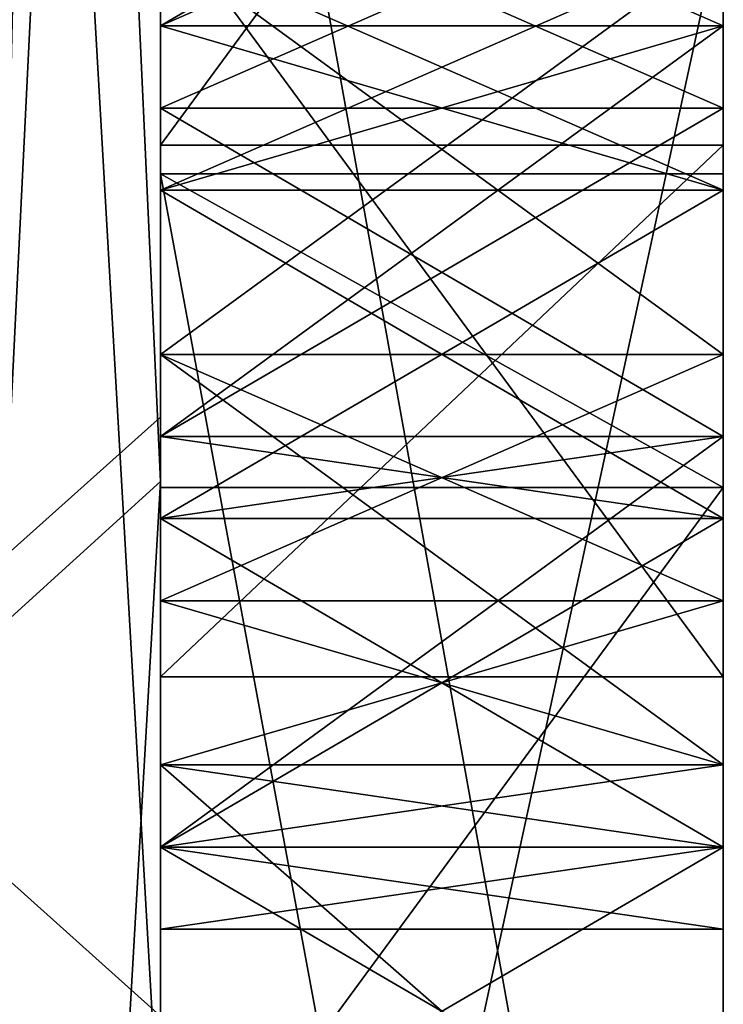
# Model space of a CAD drawing. Header units: millimetres. Extents: x -20 to 172, y -100 to 100.
# Tile 187 of 256: x -0.25 to 1, y 70.03 to 71.78. Entities that reach past the tile are written whole.
import ezdxf

# ---------------------------------------------------------------- set-up
doc = ezdxf.new("R2010")
doc.units = ezdxf.units.MM
doc.header["$LTSCALE"] = 37.722908
for name, color, linetype in [('1002', 7, 'CONTINUOUS'), ('1003', 7, 'CONTINUOUS'), ('1004', 7, 'CONTINUOUS'), ('1005', 7, 'CONTINUOUS'), ('1006', 7, 'CONTINUOUS'), ('1007', 7, 'CONTINUOUS'), ('1008', 7, 'CONTINUOUS'), ('1009', 7, 'CONTINUOUS'), ('1010', 7, 'CONTINUOUS'), ('1011', 7, 'CONTINUOUS'), ('1012', 7, 'CONTINUOUS'), ('1023', 7, 'CONTINUOUS'), ('1024', 7, 'CONTINUOUS'), ('1025', 7, 'CONTINUOUS'), ('1026', 7, 'CONTINUOUS'), ('1027', 7, 'CONTINUOUS'), ('1028', 7, 'CONTINUOUS'), ('1029', 7, 'CONTINUOUS'), ('105', 7, 'CONTINUOUS'), ('11', 7, 'CONTINUOUS'), ('257', 7, 'CONTINUOUS'), ('258', 7, 'CONTINUOUS'), ('259', 7, 'CONTINUOUS'), ('264', 7, 'CONTINUOUS'), ('266', 7, 'CONTINUOUS'), ('267', 7, 'CONTINUOUS'), ('268', 7, 'CONTINUOUS'), ('269', 7, 'CONTINUOUS'), ('28', 7, 'CONTINUOUS'), ('29', 7, 'CONTINUOUS'), ('627', 7, 'CONTINUOUS'), ('628', 7, 'CONTINUOUS'), ('675', 7, 'CONTINUOUS'), ('676', 7, 'CONTINUOUS'), ('677', 7, 'CONTINUOUS'), ('678', 7, 'CONTINUOUS'), ('679', 7, 'CONTINUOUS'), ('680', 7, 'CONTINUOUS'), ('864', 7, 'CONTINUOUS'), ('865', 7, 'CONTINUOUS'), ('870', 7, 'CONTINUOUS'), ('871', 7, 'CONTINUOUS'), ('895', 7, 'CONTINUOUS'), ('899', 7, 'CONTINUOUS'), ('900', 7, 'CONTINUOUS'), ('901', 7, 'CONTINUOUS'), ('902', 7, 'CONTINUOUS'), ('913', 7, 'CONTINUOUS'), ('914', 7, 'CONTINUOUS'), ('915', 7, 'CONTINUOUS'), ('916', 7, 'CONTINUOUS'), ('917', 7, 'CONTINUOUS'), ('919', 7, 'CONTINUOUS'), ('920', 7, 'CONTINUOUS'), ('921', 7, 'CONTINUOUS'), ('922', 7, 'CONTINUOUS'), ('923', 7, 'CONTINUOUS'), ('924', 7, 'CONTINUOUS'), ('925', 7, 'CONTINUOUS'), ('926', 7, 'CONTINUOUS'), ('927', 7, 'CONTINUOUS'), ('928', 7, 'CONTINUOUS'), ('929', 7, 'CONTINUOUS'), ('930', 7, 'CONTINUOUS'), ('931', 7, 'CONTINUOUS'), ('932', 7, 'CONTINUOUS')]:
    doc.layers.add(name, color=color, linetype=linetype)

msp = doc.modelspace()

# ---------------------------------------------------------------- linework, layer by layer
at = {"layer": '1002', "color": 250, "linetype": 'Continuous', "true_color": 0x323232}
for points in [[(0, 71.9103, 8.8511), (0, 71.1812, 8.4043), (1, 71.1812, 8.4043), (0, 71.9103, 8.8511)], [(0, 71.9103, 8.8511), (1, 71.1812, 8.4043), (1, 71.9103, 8.8511), (0, 71.9103, 8.8511)]]:
    msp.add_3dface(points, dxfattribs=at)
at = {"layer": '1003', "color": 250, "linetype": 'Continuous', "true_color": 0x323232}
for points in [[(0, 71.1812, 8.4043), (0, 70.7437, 7.9574), (1, 70.7437, 7.9574), (0, 71.1812, 8.4043)], [(0, 71.1812, 8.4043), (1, 70.7437, 7.9574), (1, 71.1812, 8.4043), (0, 71.1812, 8.4043)]]:
    msp.add_3dface(points, dxfattribs=at)
at = {"layer": '1004', "color": 250, "linetype": 'Continuous', "true_color": 0x323232}
for points in [[(0, 70.7437, 7.9574), (0, 70.452, 7.3617), (1, 70.452, 7.3617), (0, 70.7437, 7.9574)], [(0, 70.7437, 7.9574), (1, 70.452, 7.3617), (1, 70.7437, 7.9574), (0, 70.7437, 7.9574)]]:
    msp.add_3dface(points, dxfattribs=at)
at = {"layer": '1005', "color": 250, "linetype": 'Continuous', "true_color": 0x323232}
for points in [[(0, 70.452, 7.3617), (0, 70.3062, 6.9149), (1, 70.3062, 6.9149), (0, 70.452, 7.3617)], [(0, 70.452, 7.3617), (1, 70.3062, 6.9149), (1, 70.452, 7.3617), (0, 70.452, 7.3617)]]:
    msp.add_3dface(points, dxfattribs=at)
at = {"layer": '1006', "color": 250, "linetype": 'Continuous', "true_color": 0x323232}
for points in [[(0, 70.3062, 6.9149), (0, 70.1603, 6.1702), (1, 70.1603, 6.1702), (0, 70.3062, 6.9149)], [(0, 70.3062, 6.9149), (1, 70.1603, 6.1702), (1, 70.3062, 6.9149), (0, 70.3062, 6.9149)]]:
    msp.add_3dface(points, dxfattribs=at)
at = {"layer": '1007', "color": 250, "linetype": 'Continuous', "true_color": 0x323232}
for points in [[(0, 70.1603, 6.1702), (0, 70.1603, 4.8298), (1, 70.1603, 6.1702), (0, 70.1603, 6.1702)], [(0, 70.1603, 4.8298), (1, 70.1603, 4.8298), (1, 70.1603, 6.1702), (0, 70.1603, 4.8298)]]:
    msp.add_3dface(points, dxfattribs=at)
at = {"layer": '1008', "color": 250, "linetype": 'Continuous', "true_color": 0x323232}
for points in [[(0, 70.1603, 4.8298), (0, 70.3062, 4.0851), (1, 70.3062, 4.0851), (0, 70.1603, 4.8298)], [(0, 70.1603, 4.8298), (1, 70.3062, 4.0851), (1, 70.1603, 4.8298), (0, 70.1603, 4.8298)]]:
    msp.add_3dface(points, dxfattribs=at)
at = {"layer": '1009', "color": 250, "linetype": 'Continuous', "true_color": 0x323232}
for points in [[(0, 70.3062, 4.0851), (0, 70.452, 3.6383), (1, 70.452, 3.6383), (0, 70.3062, 4.0851)], [(0, 70.3062, 4.0851), (1, 70.452, 3.6383), (1, 70.3062, 4.0851), (0, 70.3062, 4.0851)]]:
    msp.add_3dface(points, dxfattribs=at)
at = {"layer": '1010', "color": 250, "linetype": 'Continuous', "true_color": 0x323232}
for points in [[(0, 70.452, 3.6383), (0, 70.7437, 3.0426), (1, 70.7437, 3.0426), (0, 70.452, 3.6383)], [(0, 70.452, 3.6383), (1, 70.7437, 3.0426), (1, 70.452, 3.6383), (0, 70.452, 3.6383)]]:
    msp.add_3dface(points, dxfattribs=at)
at = {"layer": '1011', "color": 250, "linetype": 'Continuous', "true_color": 0x323232}
for points in [[(0, 70.7437, 3.0426), (0, 71.1812, 2.5957), (1, 71.1812, 2.5957), (0, 70.7437, 3.0426)], [(0, 70.7437, 3.0426), (1, 71.1812, 2.5957), (1, 70.7437, 3.0426), (0, 70.7437, 3.0426)]]:
    msp.add_3dface(points, dxfattribs=at)
at = {"layer": '1012', "color": 250, "linetype": 'Continuous', "true_color": 0x323232}
for points in [[(0, 71.1812, 2.5957), (0, 71.9103, 2.1489), (1, 71.9103, 2.1489), (0, 71.1812, 2.5957)], [(0, 71.1812, 2.5957), (1, 71.9103, 2.1489), (1, 71.1812, 2.5957), (0, 71.1812, 2.5957)]]:
    msp.add_3dface(points, dxfattribs=at)
at = {"layer": '1023', "color": 250, "linetype": 'Continuous', "true_color": 0x323232}
for points in [[(0, 72.0562, 2.8936), (0, 71.6187, 3.1915), (1, 71.6187, 3.1915), (0, 72.0562, 2.8936)], [(0, 72.0562, 2.8936), (1, 71.6187, 3.1915), (1, 72.0562, 2.8936), (0, 72.0562, 2.8936)]]:
    msp.add_3dface(points, dxfattribs=at)
at = {"layer": '1024', "color": 250, "linetype": 'Continuous', "true_color": 0x323232}
for points in [[(0, 71.6187, 3.1915), (0, 71.0353, 4.0851), (1, 71.6187, 3.1915), (0, 71.6187, 3.1915)], [(0, 71.0353, 4.0851), (1, 71.0353, 4.0851), (1, 71.6187, 3.1915), (0, 71.0353, 4.0851)]]:
    msp.add_3dface(points, dxfattribs=at)
at = {"layer": '1025', "color": 250, "linetype": 'Continuous', "true_color": 0x323232}
for points in [[(0, 71.0353, 4.0851), (0, 70.8895, 4.9787), (1, 70.8895, 4.9787), (0, 71.0353, 4.0851)], [(0, 71.0353, 4.0851), (1, 70.8895, 4.9787), (1, 71.0353, 4.0851), (0, 71.0353, 4.0851)]]:
    msp.add_3dface(points, dxfattribs=at)
at = {"layer": '1026', "color": 250, "linetype": 'Continuous', "true_color": 0x323232}
for points in [[(0, 70.8895, 4.9787), (0, 70.8895, 6.0213), (1, 70.8895, 4.9787), (0, 70.8895, 4.9787)], [(0, 70.8895, 6.0213), (1, 70.8895, 6.0213), (1, 70.8895, 4.9787), (0, 70.8895, 6.0213)]]:
    msp.add_3dface(points, dxfattribs=at)
at = {"layer": '1027', "color": 250, "linetype": 'Continuous', "true_color": 0x323232}
for points in [[(0, 70.8895, 6.0213), (0, 71.0353, 6.9149), (1, 71.0353, 6.9149), (0, 70.8895, 6.0213)], [(0, 70.8895, 6.0213), (1, 71.0353, 6.9149), (1, 70.8895, 6.0213), (0, 70.8895, 6.0213)]]:
    msp.add_3dface(points, dxfattribs=at)
at = {"layer": '1028', "color": 250, "linetype": 'Continuous', "true_color": 0x323232}
for points in [[(0, 71.0353, 6.9149), (0, 71.6187, 7.8085), (1, 71.0353, 6.9149), (0, 71.0353, 6.9149)], [(0, 71.6187, 7.8085), (1, 71.6187, 7.8085), (1, 71.0353, 6.9149), (0, 71.6187, 7.8085)]]:
    msp.add_3dface(points, dxfattribs=at)
at = {"layer": '1029', "color": 250, "linetype": 'Continuous', "true_color": 0x323232}
for points in [[(0, 71.6187, 7.8085), (0, 72.0562, 8.1064), (1, 72.0562, 8.1064), (0, 71.6187, 7.8085)], [(0, 71.6187, 7.8085), (1, 72.0562, 8.1064), (1, 71.6187, 7.8085), (0, 71.6187, 7.8085)]]:
    msp.add_3dface(points, dxfattribs=at)
at = {"layer": '105', "color": 250, "linetype": 'Continuous', "true_color": 0x323232}
for points in [[(1, 71.9683, 55.3783), (1, 67.8985, 51.1426), (1, 73.4461, 55.4115), (1, 71.9683, 55.3783)], [(1, 71.5527, 56.1626), (1, 71.9683, 55.3783), (1, 72.9125, 56.1049), (1, 71.5527, 56.1626)], [(1, 71.7645, -5.4255), (1, 72.3478, -4.9787), (1, 71.9103, -4.234), (1, 71.7645, -5.4255)], [(1, 72.202, -6.1702), (1, 71.7645, -5.7234), (1, 72.202, -7.9574), (1, 72.202, -6.1702)], [(1, 72.202, -7.9574), (1, 71.7645, -5.7234), (1, 71.7645, -6.9149), (1, 72.202, -7.9574)], [(1, 71.7645, -8.4043), (1, 72.202, -7.9574), (1, 71.7645, -7.2128), (1, 71.7645, -8.4043)], [(1, 71.7645, -7.2128), (1, 72.202, -7.9574), (1, 71.7645, -6.9149), (1, 71.7645, -7.2128)], [(1, 71.6187, 3.1915), (1, 71.9103, 2.1489), (1, 72.0562, 2.8936), (1, 71.6187, 3.1915)], [(1, 72.0562, 8.1064), (1, 71.9103, 8.8511), (1, 71.6187, 7.8085), (1, 72.0562, 8.1064)], [(1, 67.3648, 51.8361), (1, 67.8985, 51.1426), (1, 71.9683, 55.3783), (1, 67.3648, 51.8361)], [(1, 70.6084, 55.436), (1, 71.9683, 55.3783), (1, 71.5527, 56.1626), (1, 70.6084, 55.436)], [(1, 71.9103, -2.5957), (1, 71.1812, -2.1489), (1, 71.9103, -3.7872), (1, 71.9103, -2.5957)], [(1, 71.9103, -3.7872), (1, 71.1812, -2.1489), (1, 71.4728, -3.1915), (1, 71.9103, -3.7872)], [(1, 71.4728, -4.8298), (1, 71.7645, -5.4255), (1, 71.9103, -4.234), (1, 71.4728, -4.8298)], [(1, 71.1812, 2.5957), (1, 71.9103, 2.1489), (1, 71.6187, 3.1915), (1, 71.1812, 2.5957)], [(1, 71.9103, 8.8511), (1, 71.1812, 8.4043), (1, 71.6187, 7.8085), (1, 71.9103, 8.8511)], [(1, 71.7645, -5.7234), (1, 71.4728, -5.5745), (1, 71.7645, -6.9149), (1, 71.7645, -5.7234)], [(1, 71.4728, -5.5745), (1, 71.7645, -5.4255), (1, 71.4728, -4.8298), (1, 71.4728, -5.5745)], [(1, 71.7645, -6.9149), (1, 71.4728, -5.5745), (1, 71.4728, -6.4681), (1, 71.7645, -6.9149)], [(1, 71.0353, -8.8511), (1, 71.7645, -8.4043), (1, 71.4728, -7.6596), (1, 71.0353, -8.8511)], [(1, 71.4728, -7.6596), (1, 71.7645, -8.4043), (1, 71.7645, -7.2128), (1, 71.4728, -7.6596)], [(1, 71.0353, 4.0851), (1, 71.1812, 2.5957), (1, 71.6187, 3.1915), (1, 71.0353, 4.0851)], [(1, 71.6187, 7.8085), (1, 71.1812, 8.4043), (1, 71.0353, 6.9149), (1, 71.6187, 7.8085)], [(1, 70.026, 57.8147), (1, 66.1039, 53.4419), (1, 71.5019, 57.8986), (1, 70.026, 57.8147)], [(1, 70.9448, 58.5733), (1, 70.026, 57.8147), (1, 71.5019, 57.8986), (1, 70.9448, 58.5733)], [(1, 70.8895, -5.1277), (1, 71.4728, -5.5745), (1, 71.4728, -4.8298), (1, 70.8895, -5.1277)], [(1, 71.4728, -5.5745), (1, 70.8895, -5.1277), (1, 71.4728, -6.4681), (1, 71.4728, -5.5745)], [(1, 70.8895, -8.1064), (1, 71.0353, -8.8511), (1, 71.4728, -7.6596), (1, 70.8895, -8.1064)], [(1, 71.4728, -3.1915), (1, 71.1812, -2.1489), (1, 70.8895, -2.8936), (1, 71.4728, -3.1915)], [(1, 71.4728, -6.4681), (1, 70.8895, -5.1277), (1, 70.8895, -6.0213), (1, 71.4728, -6.4681)], [(1, 71.1812, -2.1489), (1, 70.452, -2), (1, 70.8895, -2.8936), (1, 71.1812, -2.1489)], [(1, 70.7437, 3.0426), (1, 71.1812, 2.5957), (1, 70.8895, 4.9787), (1, 70.7437, 3.0426)], [(1, 70.8895, 4.9787), (1, 71.1812, 2.5957), (1, 71.0353, 4.0851), (1, 70.8895, 4.9787)], [(1, 71.1812, 8.4043), (1, 70.7437, 7.9574), (1, 71.0353, 6.9149), (1, 71.1812, 8.4043)], [(1, 70.3062, -9), (1, 71.0353, -8.8511), (1, 70.3062, -8.2553), (1, 70.3062, -9)], [(1, 70.3062, -8.2553), (1, 71.0353, -8.8511), (1, 70.8895, -8.1064), (1, 70.3062, -8.2553)], [(1, 71.0353, 6.9149), (1, 70.7437, 7.9574), (1, 70.8895, 6.0213), (1, 71.0353, 6.9149)], [(1, 69.5838, 58.5843), (1, 70.026, 57.8147), (1, 70.9448, 58.5733), (1, 69.5838, 58.5843)], [(1, 70.452, -2), (1, 70.3062, -2.7447), (1, 70.8895, -2.8936), (1, 70.452, -2)], [(1, 70.8895, -5.1277), (1, 70.3062, -5.2766), (1, 70.8895, -6.0213), (1, 70.8895, -5.1277)], [(1, 70.8895, -6.0213), (1, 70.3062, -5.2766), (1, 70.3062, -5.8723), (1, 70.8895, -6.0213)], [(1, 70.7437, 7.9574), (1, 70.7437, 3.0426), (1, 70.8895, 4.9787), (1, 70.7437, 7.9574)], [(1, 70.8895, 6.0213), (1, 70.7437, 7.9574), (1, 70.8895, 4.9787), (1, 70.8895, 6.0213)], [(1, 70.452, 3.6383), (1, 70.7437, 3.0426), (1, 70.452, 7.3617), (1, 70.452, 3.6383)], [(1, 70.452, 7.3617), (1, 70.7437, 3.0426), (1, 70.7437, 7.9574), (1, 70.452, 7.3617)], [(1, 70.452, -2), (1, 69.577, -2), (1, 70.3062, -2.7447), (1, 70.452, -2)], [(1, 70.3062, 4.0851), (1, 70.452, 3.6383), (1, 70.3062, 6.9149), (1, 70.3062, 4.0851)], [(1, 70.3062, 6.9149), (1, 70.452, 3.6383), (1, 70.452, 7.3617), (1, 70.3062, 6.9149)], [(1, 69.7228, -9), (1, 70.3062, -9), (1, 69.7228, -8.2553), (1, 69.7228, -9)], [(1, 69.7228, -8.2553), (1, 70.3062, -9), (1, 70.3062, -8.2553), (1, 69.7228, -8.2553)], [(1, 70.3062, -2.7447), (1, 69.577, -2), (1, 69.7228, -2.7447), (1, 70.3062, -2.7447)], [(1, 70.3062, -5.2766), (1, 69.7228, -5.2766), (1, 70.3062, -5.8723), (1, 70.3062, -5.2766)], [(1, 70.3062, -5.8723), (1, 69.7228, -5.2766), (1, 69.7228, -5.8723), (1, 70.3062, -5.8723)], [(1, 70.1603, 4.8298), (1, 70.3062, 4.0851), (1, 70.1603, 6.1702), (1, 70.1603, 4.8298)], [(1, 70.1603, 6.1702), (1, 70.3062, 4.0851), (1, 70.3062, 6.9149), (1, 70.1603, 6.1702)]]:
    msp.add_3dface(points, dxfattribs=at)
at = {"layer": '11', "color": 250, "linetype": 'Continuous', "true_color": 0x323232}
for points in [[(0, 46.25), (0, 99), (0, 91.8895, 2), (0, 46.25)], [(0, 99), (0, 46.25), (0, 63.5978, -2), (0, 99)], [(0, 79.4937, -2), (0, 99), (0, 70.452, -2), (0, 79.4937, -2)], [(0, 70.452, -2), (0, 99), (0, 69.577, -2), (0, 70.452, -2)], [(0, 69.577, -2), (0, 99), (0, 63.5978, -2), (0, 69.577, -2)], [(0, 83.2874, -53.5182), (0, 94.9916, -27.8853), (0, 65.2306, -52.5027), (0, 83.2874, -53.5182)], [(0, 94.9916, -27.8853), (0, 82.039, -37.1982), (0, 64.6119, -51.884), (0, 94.9916, -27.8853)], [(0, 65.2306, -52.5027), (0, 94.9916, -27.8853), (0, 64.6119, -51.884), (0, 65.2306, -52.5027)], [(0, 70.9556, 18.2359), (0, 94.9916, 27.8853), (0, 77.8756, 21.128), (0, 70.9556, 18.2359)], [(0, 94.9916, 27.8853), (0, 70.9556, 18.2359), (0, 68.2645, 9.8936), (0, 94.9916, 27.8853)], [(0, 72.7853, 9), (0, 94.9916, 27.8853), (0, 68.9937, 9.8936), (0, 72.7853, 9)], [(0, 68.9937, 9.8936), (0, 94.9916, 27.8853), (0, 68.2645, 9.8936), (0, 68.9937, 9.8936)], [(0, 88.3895, 2), (0, 46.25), (0, 91.8895, 2), (0, 88.3895, 2)], [(0, 46.25), (0, 88.3895, 2), (0, 85.327, 2), (0, 46.25)], [(0, 64.5793, -17.2951), (0, 71.0698, -17.7859), (0, 87.3687, -8.8511), (0, 64.5793, -17.2951)], [(0, 71.0698, -17.7859), (0, 78.0079, -20.634), (0, 87.3687, -8.8511), (0, 71.0698, -17.7859)], [(0, 86.6395, -9), (0, 64.5793, -17.2951), (0, 87.3687, -8.8511), (0, 86.6395, -9)], [(0, 41.6717, -20.0631), (0, 64.5793, -17.2951), (0, 86.6395, -9), (0, 41.6717, -20.0631)], [(0, 86.0562, -9), (0, 41.6717, -20.0631), (0, 86.6395, -9), (0, 86.0562, -9)], [(0, 41.6717, -20.0631), (0, 86.0562, -9), (0, 82.5562, -9), (0, 41.6717, -20.0631)], [(0, 84.0145, 2), (0, 46.25), (0, 85.327, 2), (0, 84.0145, 2)], [(0, 80.3687, 2), (0, 46.25), (0, 84.0145, 2), (0, 80.3687, 2)], [(0, 64.8337, -74.817), (0, 83.2874, -53.5182), (0, 61.6271, -70.9849), (0, 64.8337, -74.817)], [(0, 83.2874, -53.5182), (0, 65.2306, -52.5027), (0, 67.7055, -54.9776), (0, 83.2874, -53.5182)], [(0, 68.5304, -55.8025), (0, 83.2874, -53.5182), (0, 67.7055, -54.9776), (0, 68.5304, -55.8025)], [(0, 83.2874, -53.5182), (0, 68.5304, -55.8025), (0, 65.2306, -62.4022), (0, 83.2874, -53.5182)], [(0, 83.2874, -53.5182), (0, 65.2306, -62.4022), (0, 63.2419, -66.0703), (0, 83.2874, -53.5182)], [(0, 83.2874, -53.5182), (0, 63.2419, -66.0703), (0, 63.6521, -66.6912), (0, 83.2874, -53.5182)], [(0, 61.6271, -70.9849), (0, 83.2874, -53.5182), (0, 63.2068, -69.4052), (0, 61.6271, -70.9849)], [(0, 63.2068, -69.4052), (0, 83.2874, -53.5182), (0, 63.6302, -68.7755), (0, 63.2068, -69.4052)], [(0, 63.6302, -68.7755), (0, 83.2874, -53.5182), (0, 63.8452, -68.148), (0, 63.6302, -68.7755)], [(0, 63.8452, -68.148), (0, 83.2874, -53.5182), (0, 63.854, -67.3143), (0, 63.8452, -68.148)], [(0, 63.854, -67.3143), (0, 83.2874, -53.5182), (0, 63.6521, -66.6912), (0, 63.854, -67.3143)], [(0, 83.2874, 53.5182), (0, 64.8337, 74.817), (0, 73.4461, 55.4115), (0, 83.2874, 53.5182)], [(0, 76.2376, 41.1014), (0, 83.2874, 53.5182), (0, 67.8985, 51.1426), (0, 76.2376, 41.1014)], [(0, 67.8985, 51.1426), (0, 83.2874, 53.5182), (0, 73.4461, 55.4115), (0, 67.8985, 51.1426)], [(0, 77.5978, -9), (0, 41.6717, -20.0631), (0, 82.5562, -9), (0, 77.5978, -9)], [(0, 82.039, -37.1982), (0, 76.4965, -40.6174), (0, 64.6119, -51.884), (0, 82.039, -37.1982)], [(0, 79.4937, 2), (0, 46.25), (0, 80.3687, 2), (0, 79.4937, 2)], [(0, 46.25), (0, 79.4937, 2), (0, 77.452, 2), (0, 46.25)], [(0, 78.7645, -2.1489), (0, 79.4937, -2), (0, 71.1812, -2.1489), (0, 78.7645, -2.1489)], [(0, 71.1812, -2.1489), (0, 79.4937, -2), (0, 70.452, -2), (0, 71.1812, -2.1489)], [(0, 78.7645, -2.1489), (0, 71.1812, -2.1489), (0, 71.9103, -2.5957), (0, 78.7645, -2.1489)], [(0, 41.6717, -20.0631), (0, 77.5978, -9), (0, 70.3062, -9), (0, 41.6717, -20.0631)], [(0, 77.5978, -9), (0, 77.5978, -8.2553), (0, 70.3062, -9), (0, 77.5978, -9)], [(0, 70.3062, -9), (0, 77.5978, -8.2553), (0, 71.0353, -8.8511), (0, 70.3062, -9)], [(0, 71.0353, -8.8511), (0, 77.5978, -8.2553), (0, 71.7645, -8.4043), (0, 71.0353, -8.8511)], [(0, 71.7645, -8.4043), (0, 77.5978, -8.2553), (0, 72.202, -7.9574), (0, 71.7645, -8.4043)], [(0, 76.577, 2), (0, 46.25), (0, 77.452, 2), (0, 76.577, 2)], [(0, 46.25), (0, 76.577, 2), (0, 72.7853, 2), (0, 46.25)], [(0, 76.4965, -40.6174), (0, 70.0061, -40.1266), (0, 53.2687, -40.5408), (0, 76.4965, -40.6174)], [(0, 54.0937, -41.3657), (0, 76.4965, -40.6174), (0, 53.2687, -40.5408), (0, 54.0937, -41.3657)], [(0, 76.4965, -40.6174), (0, 54.0937, -41.3657), (0, 56.9744, -44.8784), (0, 76.4965, -40.6174)], [(0, 59.6468, -48.3932), (0, 76.4965, -40.6174), (0, 59.6556, -47.5595), (0, 59.6468, -48.3932)], [(0, 76.4965, -40.6174), (0, 59.6468, -48.3932), (0, 61.5183, -48.7904), (0, 76.4965, -40.6174)], [(0, 59.6556, -47.5595), (0, 76.4965, -40.6174), (0, 59.4537, -46.9364), (0, 59.6556, -47.5595)], [(0, 59.4537, -46.9364), (0, 76.4965, -40.6174), (0, 59.0434, -46.3155), (0, 59.4537, -46.9364)], [(0, 59.0434, -46.3155), (0, 76.4965, -40.6174), (0, 58.2185, -45.4905), (0, 59.0434, -46.3155)], [(0, 58.2185, -45.4905), (0, 76.4965, -40.6174), (0, 57.5975, -45.0803), (0, 58.2185, -45.4905)], [(0, 57.5975, -45.0803), (0, 76.4965, -40.6174), (0, 56.9744, -44.8784), (0, 57.5975, -45.0803)], [(0, 64.6119, -51.884), (0, 76.4965, -40.6174), (0, 62.137, -49.4091), (0, 64.6119, -51.884)], [(0, 62.137, -49.4091), (0, 76.4965, -40.6174), (0, 61.5183, -48.7904), (0, 62.137, -49.4091)], [(0, 76.2376, 41.1014), (0, 10.2931, 45.09), (0, 69.7504, 40.5694), (0, 76.2376, 41.1014)], [(0, 10.2931, 45.09), (0, 76.2376, 41.1014), (0, 67.8985, 51.1426), (0, 10.2931, 45.09)], [(0, 72.202, -6.1702), (0, 75.702, -3.4894), (0, 71.7645, -5.7234), (0, 72.202, -6.1702)], [(0, 71.7645, -5.7234), (0, 75.702, -3.4894), (0, 71.4728, -5.5745), (0, 71.7645, -5.7234)], [(0, 71.4728, -5.5745), (0, 75.702, -3.4894), (0, 71.7645, -5.4255), (0, 71.4728, -5.5745)], [(0, 71.7645, -5.4255), (0, 75.702, -3.4894), (0, 72.3478, -4.9787), (0, 71.7645, -5.4255)], [(0, 74.5353, 4.0851), (0, 74.6812, 4.9787), (0, 71.0353, 4.0851), (0, 74.5353, 4.0851)], [(0, 71.0353, 4.0851), (0, 74.6812, 4.9787), (0, 70.8895, 4.9787), (0, 71.0353, 4.0851)], [(0, 70.8895, 4.9787), (0, 74.6812, 4.9787), (0, 74.6812, 6.0213), (0, 70.8895, 4.9787)], [(0, 70.8895, 6.0213), (0, 70.8895, 4.9787), (0, 74.6812, 6.0213), (0, 70.8895, 6.0213)], [(0, 74.5353, 6.9149), (0, 70.8895, 6.0213), (0, 74.6812, 6.0213), (0, 74.5353, 6.9149)], [(0, 73.952, 3.1915), (0, 74.5353, 4.0851), (0, 71.6187, 3.1915), (0, 73.952, 3.1915)], [(0, 71.6187, 3.1915), (0, 74.5353, 4.0851), (0, 71.0353, 4.0851), (0, 71.6187, 3.1915)], [(0, 71.0353, 6.9149), (0, 70.8895, 6.0213), (0, 74.5353, 6.9149), (0, 71.0353, 6.9149)], [(0, 73.952, 7.8085), (0, 71.0353, 6.9149), (0, 74.5353, 6.9149), (0, 73.952, 7.8085)], [(0, 72.0562, 2.8936), (0, 73.952, 3.1915), (0, 71.6187, 3.1915), (0, 72.0562, 2.8936)], [(0, 71.6187, 7.8085), (0, 71.0353, 6.9149), (0, 73.952, 7.8085), (0, 71.6187, 7.8085)], [(0, 73.5145, 8.1064), (0, 71.6187, 7.8085), (0, 73.952, 7.8085), (0, 73.5145, 8.1064)], [(0, 72.0562, 8.1064), (0, 71.6187, 7.8085), (0, 73.5145, 8.1064), (0, 72.0562, 8.1064)], [(0, 73.4461, 55.4115), (0, 64.8337, 74.817), (0, 72.9125, 56.1049), (0, 73.4461, 55.4115)], [(0, 64.8337, 74.817), (0, 71.5019, 57.8986), (0, 72.9125, 56.1049), (0, 64.8337, 74.817)], [(0, 72.9125, 56.1049), (0, 71.5019, 57.8986), (0, 71.5527, 56.1626), (0, 72.9125, 56.1049)], [(0, 46.25), (0, 72.7853, 2), (0, 65.3478, 2), (0, 46.25)], [(0, 71.9103, 8.8511), (0, 72.7853, 9), (0, 68.1187, 8.2553), (0, 71.9103, 8.8511)], [(0, 72.7853, 9), (0, 68.9937, 9.8936), (0, 68.1187, 8.2553), (0, 72.7853, 9)], [(0, 72.7853, 2), (0, 71.9103, 2.1489), (0, 65.3478, 2), (0, 72.7853, 2)], [(0, 70.6084, 55.436), (0, 66.1039, 53.4419), (0, 71.9683, 55.3783), (0, 70.6084, 55.436)], [(0, 71.9683, 55.3783), (0, 66.1039, 53.4419), (0, 67.3648, 51.8361), (0, 71.9683, 55.3783)], [(0, 68.1187, -4.234), (0, 68.5562, -4.8298), (0, 71.9103, -4.234), (0, 68.1187, -4.234)], [(0, 71.9103, -4.234), (0, 68.5562, -4.8298), (0, 71.4728, -4.8298), (0, 71.9103, -4.234)], [(0, 68.1187, -3.7872), (0, 68.1187, -4.234), (0, 71.9103, -3.7872), (0, 68.1187, -3.7872)], [(0, 71.9103, -3.7872), (0, 68.1187, -4.234), (0, 71.9103, -4.234), (0, 71.9103, -3.7872)], [(0, 71.4728, -3.1915), (0, 68.1187, -3.7872), (0, 71.9103, -3.7872), (0, 71.4728, -3.1915)], [(0, 71.1812, 8.4043), (0, 71.9103, 8.8511), (0, 68.1187, 8.2553), (0, 71.1812, 8.4043)], [(0, 71.9103, 2.1489), (0, 71.1812, 2.5957), (0, 65.3478, 2), (0, 71.9103, 2.1489)], [(0, 68.2645, -7.2128), (0, 68.5562, -7.6596), (0, 71.7645, -7.2128), (0, 68.2645, -7.2128)], [(0, 71.7645, -7.2128), (0, 68.5562, -7.6596), (0, 71.4728, -7.6596), (0, 71.7645, -7.2128)], [(0, 68.2645, -6.9149), (0, 68.2645, -7.2128), (0, 71.7645, -6.9149), (0, 68.2645, -6.9149)], [(0, 71.7645, -6.9149), (0, 68.2645, -7.2128), (0, 71.7645, -7.2128), (0, 71.7645, -6.9149)], [(0, 71.4728, -6.4681), (0, 68.2645, -6.9149), (0, 71.7645, -6.9149), (0, 71.4728, -6.4681)], [(0, 71.5019, 57.8986), (0, 66.1039, 53.4419), (0, 71.5527, 56.1626), (0, 71.5019, 57.8986)], [(0, 71.5527, 56.1626), (0, 66.1039, 53.4419), (0, 70.6084, 55.436), (0, 71.5527, 56.1626)], [(0, 71.5019, 57.8986), (0, 64.8337, 74.817), (0, 70.9448, 58.5733), (0, 71.5019, 57.8986)], [(0, 68.5562, -4.8298), (0, 69.1395, -5.1277), (0, 71.4728, -4.8298), (0, 68.5562, -4.8298)], [(0, 71.4728, -4.8298), (0, 69.1395, -5.1277), (0, 70.8895, -5.1277), (0, 71.4728, -4.8298)], [(0, 68.5562, -3.1915), (0, 68.1187, -3.7872), (0, 71.4728, -3.1915), (0, 68.5562, -3.1915)], [(0, 70.8895, -2.8936), (0, 68.5562, -3.1915), (0, 71.4728, -3.1915), (0, 70.8895, -2.8936)], [(0, 68.5562, -7.6596), (0, 69.1395, -8.1064), (0, 71.4728, -7.6596), (0, 68.5562, -7.6596)], [(0, 71.4728, -7.6596), (0, 69.1395, -8.1064), (0, 70.8895, -8.1064), (0, 71.4728, -7.6596)], [(0, 68.5562, -6.4681), (0, 68.2645, -6.9149), (0, 71.4728, -6.4681), (0, 68.5562, -6.4681)], [(0, 70.8895, -6.0213), (0, 68.5562, -6.4681), (0, 71.4728, -6.4681), (0, 70.8895, -6.0213)], [(0, 70.7437, 7.9574), (0, 71.1812, 8.4043), (0, 68.1187, 8.2553), (0, 70.7437, 7.9574)], [(0, 71.1812, 2.5957), (0, 70.7437, 3.0426), (0, 65.3478, 2), (0, 71.1812, 2.5957)], [(0, 70.9556, 18.2359), (0, 64.4684, 17.704), (0, 68.2645, 9.8936), (0, 70.9556, 18.2359)], [(0, 70.9448, 58.5733), (0, 64.8337, 74.817), (0, 69.5838, 58.5843), (0, 70.9448, 58.5733)], [(0, 69.1395, -5.1277), (0, 69.7228, -5.2766), (0, 70.8895, -5.1277), (0, 69.1395, -5.1277)], [(0, 70.8895, -5.1277), (0, 69.7228, -5.2766), (0, 70.3062, -5.2766), (0, 70.8895, -5.1277)], [(0, 69.1395, -2.8936), (0, 68.5562, -3.1915), (0, 70.8895, -2.8936), (0, 69.1395, -2.8936)], [(0, 70.3062, -2.7447), (0, 69.1395, -2.8936), (0, 70.8895, -2.8936), (0, 70.3062, -2.7447)], [(0, 69.7228, -8.2553), (0, 70.3062, -8.2553), (0, 70.8895, -8.1064), (0, 69.7228, -8.2553)], [(0, 69.1395, -8.1064), (0, 69.7228, -8.2553), (0, 70.8895, -8.1064), (0, 69.1395, -8.1064)], [(0, 69.1395, -6.0213), (0, 68.5562, -6.4681), (0, 70.8895, -6.0213), (0, 69.1395, -6.0213)], [(0, 70.3062, -5.8723), (0, 69.1395, -6.0213), (0, 70.8895, -6.0213), (0, 70.3062, -5.8723)], [(0, 70.452, 7.3617), (0, 70.7437, 7.9574), (0, 66.2228, 4.234), (0, 70.452, 7.3617)], [(0, 70.7437, 7.9574), (0, 68.1187, 8.2553), (0, 66.2228, 4.234), (0, 70.7437, 7.9574)], [(0, 70.7437, 3.0426), (0, 70.452, 3.6383), (0, 66.2228, 3.0426), (0, 70.7437, 3.0426)], [(0, 65.3478, 2), (0, 70.7437, 3.0426), (0, 66.2228, 3.0426), (0, 65.3478, 2)], [(0, 70.3062, 6.9149), (0, 70.452, 7.3617), (0, 66.2228, 4.234), (0, 70.3062, 6.9149)], [(0, 70.452, 3.6383), (0, 70.3062, 4.0851), (0, 66.2228, 3.0426), (0, 70.452, 3.6383)], [(0, 69.7228, -9), (0, 41.6717, -20.0631), (0, 70.3062, -9), (0, 69.7228, -9)], [(0, 69.7228, -2.7447), (0, 69.1395, -2.8936), (0, 70.3062, -2.7447), (0, 69.7228, -2.7447)], [(0, 69.7228, -5.8723), (0, 69.1395, -6.0213), (0, 70.3062, -5.8723), (0, 69.7228, -5.8723)], [(0, 70.1603, 6.1702), (0, 70.3062, 6.9149), (0, 66.2228, 4.234), (0, 70.1603, 6.1702)], [(0, 70.3062, 4.0851), (0, 70.1603, 4.8298), (0, 66.2228, 4.234), (0, 70.3062, 4.0851)], [(0, 66.2228, 3.0426), (0, 70.3062, 4.0851), (0, 66.2228, 4.234), (0, 66.2228, 3.0426)], [(0, 70.1603, 4.8298), (0, 70.1603, 6.1702), (0, 66.2228, 4.234), (0, 70.1603, 4.8298)]]:
    msp.add_3dface(points, dxfattribs=at)
at = {"layer": '257', "color": 250, "linetype": 'Continuous', "true_color": 0x323232}
for points in [[(0, 66.1039, 53.4419), (0, 71.5019, 57.8986), (1, 66.1039, 53.4419), (0, 66.1039, 53.4419)], [(1, 66.1039, 53.4419), (0, 71.5019, 57.8986), (1, 71.5019, 57.8986), (1, 66.1039, 53.4419)]]:
    msp.add_3dface(points, dxfattribs=at)
at = {"layer": '258', "color": 250, "linetype": 'Continuous', "true_color": 0x323232}
for points in [[(0, 71.5019, 57.8986), (0, 70.9448, 58.5733), (1, 70.9448, 58.5733), (0, 71.5019, 57.8986)], [(0, 71.5019, 57.8986), (1, 70.9448, 58.5733), (1, 71.5019, 57.8986), (0, 71.5019, 57.8986)]]:
    msp.add_3dface(points, dxfattribs=at)
at = {"layer": '259', "color": 250, "linetype": 'Continuous', "true_color": 0x323232}
for points in [[(0, 70.9448, 58.5733), (0, 69.5838, 58.5843), (1, 70.9448, 58.5733), (0, 70.9448, 58.5733)], [(0, 69.5838, 58.5843), (1, 69.5838, 58.5843), (1, 70.9448, 58.5733), (0, 69.5838, 58.5843)]]:
    msp.add_3dface(points, dxfattribs=at)
at = {"layer": '264', "color": 250, "linetype": 'Continuous', "true_color": 0x323232}
for points in [[(0, 67.8985, 51.1426), (0, 73.4461, 55.4115), (1, 67.8985, 51.1426), (0, 67.8985, 51.1426)], [(1, 67.8985, 51.1426), (0, 73.4461, 55.4115), (1, 73.4461, 55.4115), (1, 67.8985, 51.1426)]]:
    msp.add_3dface(points, dxfattribs=at)
at = {"layer": '266', "color": 250, "linetype": 'Continuous', "true_color": 0x323232}
for points in [[(0, 72.9125, 56.1049), (0, 71.5527, 56.1626), (1, 72.9125, 56.1049), (0, 72.9125, 56.1049)], [(0, 71.5527, 56.1626), (1, 71.5527, 56.1626), (1, 72.9125, 56.1049), (0, 71.5527, 56.1626)]]:
    msp.add_3dface(points, dxfattribs=at)
at = {"layer": '267', "color": 250, "linetype": 'Continuous', "true_color": 0x323232}
for points in [[(0, 71.5527, 56.1626), (0, 70.6084, 55.436), (1, 71.5527, 56.1626), (0, 71.5527, 56.1626)], [(0, 70.6084, 55.436), (1, 70.6084, 55.436), (1, 71.5527, 56.1626), (0, 70.6084, 55.436)]]:
    msp.add_3dface(points, dxfattribs=at)
at = {"layer": '268', "color": 250, "linetype": 'Continuous', "true_color": 0x323232}
for points in [[(0, 70.6084, 55.436), (0, 71.9683, 55.3783), (1, 70.6084, 55.436), (0, 70.6084, 55.436)], [(0, 71.9683, 55.3783), (1, 71.9683, 55.3783), (1, 70.6084, 55.436), (0, 71.9683, 55.3783)]]:
    msp.add_3dface(points, dxfattribs=at)
at = {"layer": '269', "color": 250, "linetype": 'Continuous', "true_color": 0x323232}
for points in [[(0, 71.9683, 55.3783), (0, 67.3648, 51.8361), (1, 71.9683, 55.3783), (0, 71.9683, 55.3783)], [(0, 67.3648, 51.8361), (1, 67.3648, 51.8361), (1, 71.9683, 55.3783), (0, 67.3648, 51.8361)]]:
    msp.add_3dface(points, dxfattribs=at)
at = {"layer": '28', "color": 250, "linetype": 'Continuous', "true_color": 0x323232}
for points in [[(0, 83.2874, 53.5182), (-0.2929, 86.3489, 49.8536), (-0.2929, 70.5036, 70.5036), (0, 83.2874, 53.5182)], [(0, 64.8337, 74.817), (0, 83.2874, 53.5182), (-0.2929, 70.5036, 70.5036), (0, 64.8337, 74.817)], [(0, 64.8337, 74.817), (-0.2929, 70.5036, 70.5036), (-0.2929, 49.8536, 86.3489), (0, 64.8337, 74.817)]]:
    msp.add_3dface(points, dxfattribs=at)
at = {"layer": '29', "color": 250, "linetype": 'Continuous', "true_color": 0x323232}
for points in [[(0, 83.2874, -53.5182), (-0.2929, 70.5036, -70.5036), (-0.2929, 86.3489, -49.8536), (0, 83.2874, -53.5182)], [(0, 83.2874, -53.5182), (0, 64.8337, -74.817), (-0.2929, 70.5036, -70.5036), (0, 83.2874, -53.5182)], [(0, 64.8337, -74.817), (-0.2929, 49.8536, -86.3489), (-0.2929, 70.5036, -70.5036), (0, 64.8337, -74.817)]]:
    msp.add_3dface(points, dxfattribs=at)
at = {"layer": '627', "color": 250, "linetype": 'Continuous', "true_color": 0x323232}
for points in [[(0, 64.4684, 17.704), (0, 70.9556, 18.2359), (-0.3053, 65.6426, 18.2204), (0, 64.4684, 17.704)], [(0, 70.9556, 18.2359), (-0.3053, 70.6782, 18.8996), (-0.3053, 65.6426, 18.2204), (0, 70.9556, 18.2359)]]:
    msp.add_3dface(points, dxfattribs=at)
at = {"layer": '628', "color": 250, "linetype": 'Continuous', "true_color": 0x323232}
for points in [[(0, 71.0698, -17.7859), (0, 64.5793, -17.2951), (-0.3053, 70.7966, -18.4513), (0, 71.0698, -17.7859)], [(-0.3053, 70.7966, -18.4513), (0, 64.5793, -17.2951), (-0.3053, 65.7567, -17.8041), (-0.3053, 70.7966, -18.4513)]]:
    msp.add_3dface(points, dxfattribs=at)
at = {"layer": '675', "color": 250, "linetype": 'Continuous', "true_color": 0x323232}
msp.add_3dface([(-0.3053, 70.0278, 39.9057), (0, 69.7504, 40.5694), (-0.3053, 63.1078, 37.0137), (-0.3053, 70.0278, 39.9057)], dxfattribs=at)
at = {"layer": '676', "color": 250, "linetype": 'Continuous', "true_color": 0x323232}
for points in [[(0, 76.2376, 41.1014), (0, 69.7504, 40.5694), (-0.3053, 75.0634, 40.5849), (0, 76.2376, 41.1014)], [(0, 69.7504, 40.5694), (-0.3053, 70.0278, 39.9057), (-0.3053, 75.0634, 40.5849), (0, 69.7504, 40.5694)]]:
    msp.add_3dface(points, dxfattribs=at)
at = {"layer": '677', "color": 250, "linetype": 'Continuous', "true_color": 0x323232}
for points in [[(0, 70.9556, 18.2359), (0, 77.8756, 21.128), (-0.3053, 77.5982, 21.7917), (0, 70.9556, 18.2359)], [(0, 70.9556, 18.2359), (-0.3053, 77.5982, 21.7917), (-0.3053, 70.6782, 18.8996), (0, 70.9556, 18.2359)]]:
    msp.add_3dface(points, dxfattribs=at)
at = {"layer": '678', "color": 250, "linetype": 'Continuous', "true_color": 0x323232}
for points in [[(0, 78.0079, -20.634), (0, 71.0698, -17.7859), (-0.3053, 70.7966, -18.4513), (0, 78.0079, -20.634)], [(-0.3053, 77.7347, -21.2995), (0, 78.0079, -20.634), (-0.3053, 70.7966, -18.4513), (-0.3053, 77.7347, -21.2995)]]:
    msp.add_3dface(points, dxfattribs=at)
at = {"layer": '679', "color": 250, "linetype": 'Continuous', "true_color": 0x323232}
for points in [[(0, 70.0061, -40.1266), (0, 76.4965, -40.6174), (-0.3053, 70.2793, -39.4612), (0, 70.0061, -40.1266)], [(-0.3053, 70.2793, -39.4612), (0, 76.4965, -40.6174), (-0.3053, 75.3191, -40.1084), (-0.3053, 70.2793, -39.4612)]]:
    msp.add_3dface(points, dxfattribs=at)
at = {"layer": '680', "color": 250, "linetype": 'Continuous', "true_color": 0x323232}
for points in [[(0, 63.0679, -37.2785), (0, 70.0061, -40.1266), (-0.3053, 70.2793, -39.4612), (0, 63.0679, -37.2785)], [(0, 63.0679, -37.2785), (-0.3053, 70.2793, -39.4612), (-0.3053, 63.3411, -36.613), (0, 63.0679, -37.2785)]]:
    msp.add_3dface(points, dxfattribs=at)
at = {"layer": '864', "color": 250, "linetype": 'Continuous', "true_color": 0x323232}
for points in [[(0, 71.1812, -2.1489), (0, 70.452, -2), (1, 70.452, -2), (0, 71.1812, -2.1489)], [(0, 71.1812, -2.1489), (1, 70.452, -2), (1, 71.1812, -2.1489), (0, 71.1812, -2.1489)]]:
    msp.add_3dface(points, dxfattribs=at)
at = {"layer": '865', "color": 250, "linetype": 'Continuous', "true_color": 0x323232}
for points in [[(0, 71.9103, -2.5957), (0, 71.1812, -2.1489), (1, 71.1812, -2.1489), (0, 71.9103, -2.5957)], [(0, 71.9103, -2.5957), (1, 71.1812, -2.1489), (1, 71.9103, -2.5957), (0, 71.9103, -2.5957)]]:
    msp.add_3dface(points, dxfattribs=at)
at = {"layer": '870', "color": 250, "linetype": 'Continuous', "true_color": 0x323232}
for points in [[(0, 71.7645, -5.4255), (0, 72.3478, -4.9787), (1, 72.3478, -4.9787), (0, 71.7645, -5.4255)], [(0, 71.7645, -5.4255), (1, 72.3478, -4.9787), (1, 71.7645, -5.4255), (0, 71.7645, -5.4255)]]:
    msp.add_3dface(points, dxfattribs=at)
at = {"layer": '871', "color": 250, "linetype": 'Continuous', "true_color": 0x323232}
for points in [[(0, 71.4728, -5.5745), (0, 71.7645, -5.4255), (1, 71.7645, -5.4255), (0, 71.4728, -5.5745)], [(1, 71.4728, -5.5745), (0, 71.4728, -5.5745), (1, 71.7645, -5.4255), (1, 71.4728, -5.5745)]]:
    msp.add_3dface(points, dxfattribs=at)
at = {"layer": '895', "color": 250, "linetype": 'Continuous', "true_color": 0x323232}
for points in [[(0, 70.452, -2), (0, 69.577, -2), (1, 69.577, -2), (0, 70.452, -2)], [(0, 70.452, -2), (1, 69.577, -2), (1, 70.452, -2), (0, 70.452, -2)]]:
    msp.add_3dface(points, dxfattribs=at)
at = {"layer": '899', "color": 250, "linetype": 'Continuous', "true_color": 0x323232}
for points in [[(0, 71.7645, -8.4043), (0, 72.202, -7.9574), (1, 72.202, -7.9574), (0, 71.7645, -8.4043)], [(0, 71.7645, -8.4043), (1, 72.202, -7.9574), (1, 71.7645, -8.4043), (0, 71.7645, -8.4043)]]:
    msp.add_3dface(points, dxfattribs=at)
at = {"layer": '900', "color": 250, "linetype": 'Continuous', "true_color": 0x323232}
for points in [[(0, 71.0353, -8.8511), (0, 71.7645, -8.4043), (1, 71.7645, -8.4043), (0, 71.0353, -8.8511)], [(0, 71.0353, -8.8511), (1, 71.7645, -8.4043), (1, 71.0353, -8.8511), (0, 71.0353, -8.8511)]]:
    msp.add_3dface(points, dxfattribs=at)
at = {"layer": '901', "color": 250, "linetype": 'Continuous', "true_color": 0x323232}
for points in [[(0, 70.3062, -9), (0, 71.0353, -8.8511), (1, 71.0353, -8.8511), (0, 70.3062, -9)], [(0, 70.3062, -9), (1, 71.0353, -8.8511), (1, 70.3062, -9), (0, 70.3062, -9)]]:
    msp.add_3dface(points, dxfattribs=at)
at = {"layer": '902', "color": 250, "linetype": 'Continuous', "true_color": 0x323232}
for points in [[(0, 69.7228, -9), (0, 70.3062, -9), (1, 70.3062, -9), (0, 69.7228, -9)], [(0, 69.7228, -9), (1, 70.3062, -9), (1, 69.7228, -9), (0, 69.7228, -9)]]:
    msp.add_3dface(points, dxfattribs=at)
at = {"layer": '913', "color": 250, "linetype": 'Continuous', "true_color": 0x323232}
for points in [[(0, 69.7228, -2.7447), (0, 70.3062, -2.7447), (1, 70.3062, -2.7447), (0, 69.7228, -2.7447)], [(0, 69.7228, -2.7447), (1, 70.3062, -2.7447), (1, 69.7228, -2.7447), (0, 69.7228, -2.7447)]]:
    msp.add_3dface(points, dxfattribs=at)
at = {"layer": '914', "color": 250, "linetype": 'Continuous', "true_color": 0x323232}
for points in [[(0, 71.7645, -5.7234), (0, 71.4728, -5.5745), (1, 71.4728, -5.5745), (0, 71.7645, -5.7234)], [(0, 71.7645, -5.7234), (1, 71.4728, -5.5745), (1, 71.7645, -5.7234), (0, 71.7645, -5.7234)]]:
    msp.add_3dface(points, dxfattribs=at)
at = {"layer": '915', "color": 250, "linetype": 'Continuous', "true_color": 0x323232}
for points in [[(0, 72.202, -6.1702), (0, 71.7645, -5.7234), (1, 71.7645, -5.7234), (0, 72.202, -6.1702)], [(0, 72.202, -6.1702), (1, 71.7645, -5.7234), (1, 72.202, -6.1702), (0, 72.202, -6.1702)]]:
    msp.add_3dface(points, dxfattribs=at)
at = {"layer": '916', "color": 250, "linetype": 'Continuous', "true_color": 0x323232}
for points in [[(0, 70.8895, -2.8936), (0, 71.4728, -3.1915), (1, 71.4728, -3.1915), (0, 70.8895, -2.8936)], [(0, 70.8895, -2.8936), (1, 71.4728, -3.1915), (1, 70.8895, -2.8936), (0, 70.8895, -2.8936)]]:
    msp.add_3dface(points, dxfattribs=at)
at = {"layer": '917', "color": 250, "linetype": 'Continuous', "true_color": 0x323232}
for points in [[(0, 71.4728, -3.1915), (0, 71.9103, -3.7872), (1, 71.9103, -3.7872), (0, 71.4728, -3.1915)], [(0, 71.4728, -3.1915), (1, 71.9103, -3.7872), (1, 71.4728, -3.1915), (0, 71.4728, -3.1915)]]:
    msp.add_3dface(points, dxfattribs=at)
at = {"layer": '919', "color": 250, "linetype": 'Continuous', "true_color": 0x323232}
for points in [[(0, 71.9103, -4.234), (0, 71.4728, -4.8298), (1, 71.4728, -4.8298), (0, 71.9103, -4.234)], [(0, 71.9103, -4.234), (1, 71.4728, -4.8298), (1, 71.9103, -4.234), (0, 71.9103, -4.234)]]:
    msp.add_3dface(points, dxfattribs=at)
at = {"layer": '920', "color": 250, "linetype": 'Continuous', "true_color": 0x323232}
for points in [[(0, 71.4728, -4.8298), (0, 70.8895, -5.1277), (1, 70.8895, -5.1277), (0, 71.4728, -4.8298)], [(0, 71.4728, -4.8298), (1, 70.8895, -5.1277), (1, 71.4728, -4.8298), (0, 71.4728, -4.8298)]]:
    msp.add_3dface(points, dxfattribs=at)
at = {"layer": '921', "color": 250, "linetype": 'Continuous', "true_color": 0x323232}
for points in [[(0, 70.8895, -5.1277), (0, 70.3062, -5.2766), (1, 70.3062, -5.2766), (0, 70.8895, -5.1277)], [(0, 70.8895, -5.1277), (1, 70.3062, -5.2766), (1, 70.8895, -5.1277), (0, 70.8895, -5.1277)]]:
    msp.add_3dface(points, dxfattribs=at)
at = {"layer": '922', "color": 250, "linetype": 'Continuous', "true_color": 0x323232}
for points in [[(0, 70.3062, -5.2766), (0, 69.7228, -5.2766), (1, 69.7228, -5.2766), (0, 70.3062, -5.2766)], [(0, 70.3062, -5.2766), (1, 69.7228, -5.2766), (1, 70.3062, -5.2766), (0, 70.3062, -5.2766)]]:
    msp.add_3dface(points, dxfattribs=at)
at = {"layer": '923', "color": 250, "linetype": 'Continuous', "true_color": 0x323232}
for points in [[(0, 70.3062, -2.7447), (0, 70.8895, -2.8936), (1, 70.8895, -2.8936), (0, 70.3062, -2.7447)], [(1, 70.3062, -2.7447), (0, 70.3062, -2.7447), (1, 70.8895, -2.8936), (1, 70.3062, -2.7447)]]:
    msp.add_3dface(points, dxfattribs=at)
at = {"layer": '924', "color": 250, "linetype": 'Continuous', "true_color": 0x323232}
for points in [[(0, 70.3062, -8.2553), (0, 69.7228, -8.2553), (1, 69.7228, -8.2553), (0, 70.3062, -8.2553)], [(0, 70.3062, -8.2553), (1, 69.7228, -8.2553), (1, 70.3062, -8.2553), (0, 70.3062, -8.2553)]]:
    msp.add_3dface(points, dxfattribs=at)
at = {"layer": '925', "color": 250, "linetype": 'Continuous', "true_color": 0x323232}
for points in [[(0, 70.8895, -8.1064), (0, 70.3062, -8.2553), (1, 70.3062, -8.2553), (0, 70.8895, -8.1064)], [(0, 70.8895, -8.1064), (1, 70.3062, -8.2553), (1, 70.8895, -8.1064), (0, 70.8895, -8.1064)]]:
    msp.add_3dface(points, dxfattribs=at)
at = {"layer": '926', "color": 250, "linetype": 'Continuous', "true_color": 0x323232}
for points in [[(0, 71.4728, -7.6596), (0, 70.8895, -8.1064), (1, 70.8895, -8.1064), (0, 71.4728, -7.6596)], [(0, 71.4728, -7.6596), (1, 70.8895, -8.1064), (1, 71.4728, -7.6596), (0, 71.4728, -7.6596)]]:
    msp.add_3dface(points, dxfattribs=at)
at = {"layer": '927', "color": 250, "linetype": 'Continuous', "true_color": 0x323232}
for points in [[(0, 71.7645, -7.2128), (0, 71.4728, -7.6596), (1, 71.4728, -7.6596), (0, 71.7645, -7.2128)], [(0, 71.7645, -7.2128), (1, 71.4728, -7.6596), (1, 71.7645, -7.2128), (0, 71.7645, -7.2128)]]:
    msp.add_3dface(points, dxfattribs=at)
at = {"layer": '928', "color": 250, "linetype": 'Continuous', "true_color": 0x323232}
for points in [[(0, 71.7645, -6.9149), (0, 71.7645, -7.2128), (1, 71.7645, -7.2128), (0, 71.7645, -6.9149)], [(0, 71.7645, -6.9149), (1, 71.7645, -7.2128), (1, 71.7645, -6.9149), (0, 71.7645, -6.9149)]]:
    msp.add_3dface(points, dxfattribs=at)
at = {"layer": '929', "color": 250, "linetype": 'Continuous', "true_color": 0x323232}
for points in [[(0, 71.4728, -6.4681), (0, 71.7645, -6.9149), (1, 71.7645, -6.9149), (0, 71.4728, -6.4681)], [(0, 71.4728, -6.4681), (1, 71.7645, -6.9149), (1, 71.4728, -6.4681), (0, 71.4728, -6.4681)]]:
    msp.add_3dface(points, dxfattribs=at)
at = {"layer": '930', "color": 250, "linetype": 'Continuous', "true_color": 0x323232}
for points in [[(0, 70.8895, -6.0213), (0, 71.4728, -6.4681), (1, 71.4728, -6.4681), (0, 70.8895, -6.0213)], [(0, 70.8895, -6.0213), (1, 71.4728, -6.4681), (1, 70.8895, -6.0213), (0, 70.8895, -6.0213)]]:
    msp.add_3dface(points, dxfattribs=at)
at = {"layer": '931', "color": 250, "linetype": 'Continuous', "true_color": 0x323232}
for points in [[(0, 70.3062, -5.8723), (0, 70.8895, -6.0213), (1, 70.8895, -6.0213), (0, 70.3062, -5.8723)], [(0, 70.3062, -5.8723), (1, 70.8895, -6.0213), (1, 70.3062, -5.8723), (0, 70.3062, -5.8723)]]:
    msp.add_3dface(points, dxfattribs=at)
at = {"layer": '932', "color": 250, "linetype": 'Continuous', "true_color": 0x323232}
for points in [[(0, 69.7228, -5.8723), (0, 70.3062, -5.8723), (1, 70.3062, -5.8723), (0, 69.7228, -5.8723)], [(0, 69.7228, -5.8723), (1, 70.3062, -5.8723), (1, 69.7228, -5.8723), (0, 69.7228, -5.8723)]]:
    msp.add_3dface(points, dxfattribs=at)

doc.saveas('drawing.dxf')
